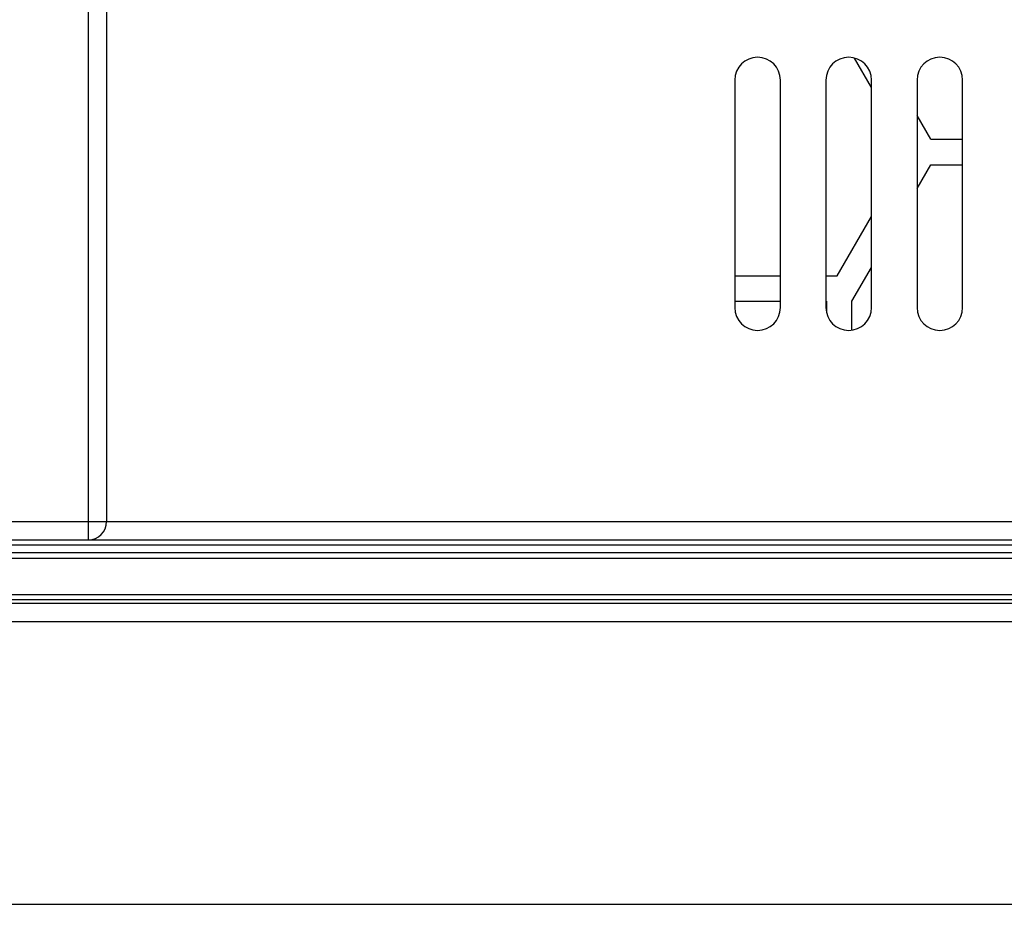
# Model space of a CAD drawing. Extents: x 4 to 805, y 32 to 576.
# Tile 11 of 27: x 577 to 631, y 142 to 190. Entities that reach past the tile are written whole.
import ezdxf

# ---------------------------------------------------------------- set-up
doc = ezdxf.new("R2010")
doc.units = 0
doc.header["$LTSCALE"] = 46.255
doc.header["$PDMODE"] = 3
doc.header["$PDSIZE"] = 0.3125
doc.layers.get('0').update_dxf_attribs({"linetype": 'CONTINUOUS'})
doc.layers.get('DEFPOINTS').update_dxf_attribs({"linetype": 'CONTINUOUS'})
doc.layers.add('DIM', color=7, linetype='CONTINUOUS')
doc.styles.get("Standard").update_dxf_attribs({"font": 'txt', "width": 0.8})
doc.dimstyles.get("Standard").update_dxf_attribs({"dimtxt": 0.18, "dimasz": 0.18, "dimexe": 0.18, "dimexo": 0.0625, "dimgap": 0.09, "dimtad": 0, "dimtih": 1, "dimtoh": 1, "dimzin": 0, "dimcen": 0.09, "dimazin": 3, "dimtfac": 1, "dimtofl": 0, "dimtmove": 0, "dimatfit": 3})

# ---------------------------------------------------------------- blocks, each defined once
blk = doc.blocks.new('*U55')
at = {"layer": 'DIM', "color": 0, "width": 0.8}
blk.add_text('230', height=5, dxfattribs=at).set_placement((650.101, 143.665))
blk = doc.blocks.new('*D48')
at = {"layer": 'DEFPOINTS', "color": 0, "linetype": 'CONTINUOUS'}
for p in [(540.101, 157.195), (770.101, 157.195), (770.101, 141.695)]:
    blk.add_point(p, dxfattribs=at)
at = {"layer": 'DIM', "color": 0, "linetype": 'CONTINUOUS'}
for p, q in [((540.101, 157.133), (540.101, 141.515)), ((770.101, 157.133), (770.101, 141.515)), ((540.281, 141.695), (769.921, 141.695))]:
    blk.add_line(p, q, dxfattribs=at)
for points in [[(540.281, 141.725), (540.281, 141.665), (540.101, 141.695)], [(769.921, 141.725), (769.921, 141.665), (770.101, 141.695)]]:
    blk.add_solid(points, dxfattribs=at)
blk.add_blockref('*U55', (0, 0))

msp = doc.modelspace()

# ---------------------------------------------------------------- linework, layer by layer
at = {"color": 7, "linetype": 'CONTINUOUS'}
for p, q in [((580.381, 161.695), (580.381, 225.216)), ((581.381, 224.162), (581.381, 162.695)), ((623.351, 186.536), (622.417, 188.154)), ((615.851, 186.945), (615.851, 174.445)), ((618.351, 174.445), (618.351, 186.945)), ((620.851, 186.945), (620.851, 174.445)), ((623.351, 174.445), (623.351, 186.945)), ((625.851, 186.945), (625.851, 174.445)), ((628.351, 174.445), (628.351, 186.945)), ((626.608, 183.695), (625.851, 185.006)), ((626.608, 183.695), (628.351, 183.695)), ((625.851, 180.984), (626.608, 182.295)), ((626.608, 182.295), (628.351, 182.295)), ((621.469, 176.195), (623.351, 179.454)), ((615.851, 176.195), (618.351, 176.195)), ((620.851, 176.195), (621.469, 176.195)), ((622.278, 174.795), (623.351, 176.654)), ((615.851, 174.795), (618.351, 174.795)), ((620.851, 174.795), (620.878, 174.795)), ((620.878, 174.795), (620.878, 174.19)), ((622.278, 173.208), (622.278, 174.795)), ((515.245, 162.695), (653.457, 162.695)), ((511.101, 161.695), (799.101, 161.695)), ((762.401, 161.395), (547.801, 161.395)), ((546.201, 160.695), (764.001, 160.695)), ((547.801, 160.995), (762.401, 160.995)), ((547.801, 158.695), (762.401, 158.695)), ((762.401, 158.395), (547.801, 158.395)), ((762.401, 158.195), (547.801, 158.195)), ((762.401, 157.195), (547.801, 157.195))]:
    msp.add_line(p, q, dxfattribs=at)
for centre, radius, start, end in [((617.101, 186.945), 1.25, 0, 180), ((622.101, 186.945), 1.25, 0, 180), ((627.101, 186.945), 1.25, 0, 180), ((617.101, 174.445), 1.25, 180, 0), ((622.101, 174.445), 1.25, 180, 0), ((627.101, 174.445), 1.25, 180, 0), ((580.381, 162.695), 1, 270, 0)]:
    msp.add_arc(centre, radius, start, end, dxfattribs=at)

# ---------------------------------------------------------------- dimensions: what is measured, and where the dimension line sits
at = {"layer": 'DIM', "color": 7, "linetype": 'CONTINUOUS'}
dim = msp.add_linear_dim(base=(770.101, 141.695), p1=(540.101, 157.195), p2=(770.101, 157.195), dimstyle='Standard', override={"dimtxt": 5, "dimdec": 0}, dxfattribs=at)
dim.commit()
dim.dimension.update_dxf_attribs({"geometry": '*D48', "text_midpoint": (655.101, 146.165), "dimtype": 128})

doc.saveas('drawing.dxf')
